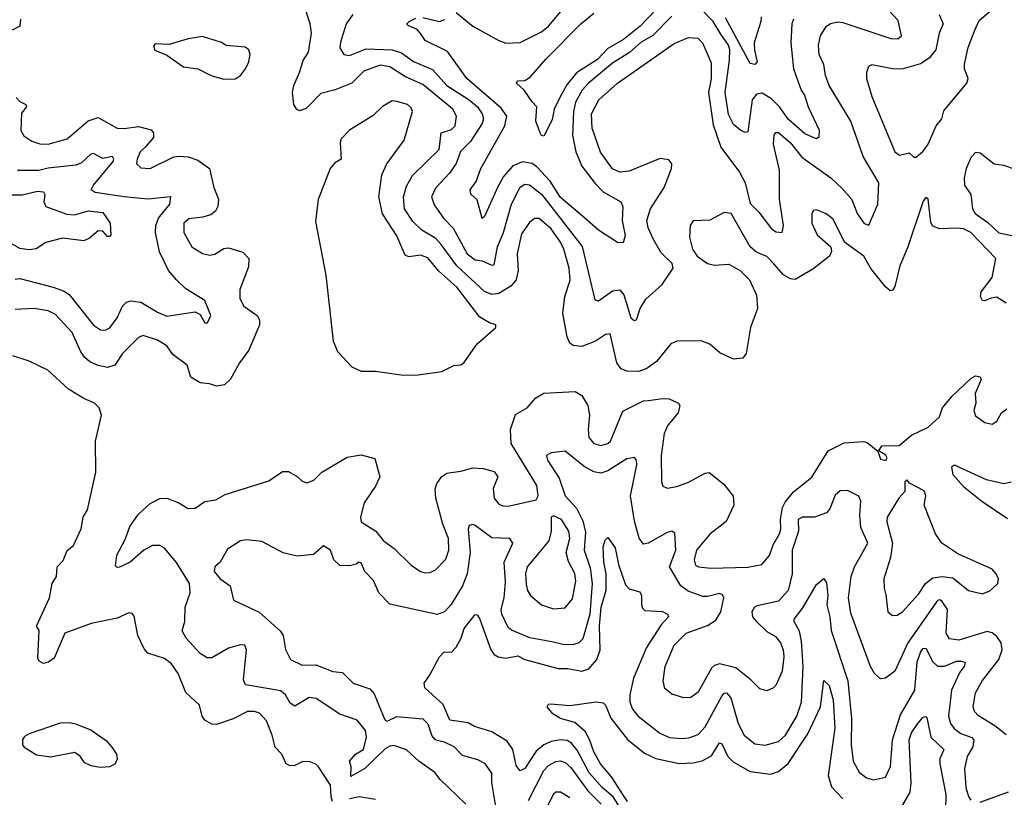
# Model space of a CAD drawing. Extents: x 1954678 to 2060275, y 904822 to 1016299.
# Tile 212 of 256: x 1964424 to 1968577, y 979293 to 982572. Entities that reach past the tile are written whole.
import ezdxf

# ---------------------------------------------------------------- set-up
doc = ezdxf.new("R2010")
doc.units = 0

msp = doc.modelspace()

# ---------------------------------------------------------------- linework, layer by layer
at = {"layer": '0CON20XD'}
for points in [[(1967164.5, 982675.5), (1967040.9, 982545), (1966971.4, 982488.6), (1966905, 982451), (1966861, 982405), (1966772.2, 982347.8), (1966731.8, 982298.2), (1966702.1, 982245), (1966678.5, 982195), (1966669.7, 982150.3), (1966635, 982080.8), (1966625, 982084.2), (1966618.9, 982095), (1966601.5, 982145), (1966605.5, 982205.5), (1966585.6, 982225.6), (1966552, 982275), (1966520, 982305), (1966524.2, 982315), (1966555, 982316.7), (1966579.1, 982330.9), (1966643.6, 982406.4), (1966790.8, 982555), (1966845, 982600)], [(1965829.6, 982595), (1965801.2, 982555), (1965777.3, 982477.3), (1965774.4, 982454.4), (1965792, 982425), (1965815, 982421.8), (1965885, 982450), (1965995, 982445.7), (1966035, 982433.2), (1966085, 982396.2), (1966165, 982361.8), (1966225, 982294.3), (1966320.3, 982235), (1966354.7, 982205), (1966375.3, 982175), (1966380, 982155), (1966375.3, 982135), (1966325, 982058.5), (1966282.8, 982017.2), (1966264.5, 981965.5), (1966236.8, 981925), (1966178.1, 981861.9), (1966161.1, 981825), (1966172.2, 981792.2), (1966212.3, 981735), (1966252.9, 981692.9), (1966311.2, 981585), (1966345, 981560.3), (1966375, 981555.3), (1966415, 981536.7), (1966425, 981538.5), (1966439, 981615), (1966464.8, 981675), (1966498.7, 981795), (1966535, 981866.9), (1966555, 981879.3), (1966575, 981876.6), (1966625, 981837.4), (1966795.9, 981615.9), (1966850.5, 981390.5), (1966865, 981386.4), (1966925, 981429.3), (1966955, 981433.8), (1966972.8, 981412.7), (1967002.2, 981315), (1967015, 981304.6), (1967025, 981306.9), (1967041.5, 981355), (1967065, 981394.5), (1967134.1, 981455.9), (1967180.3, 981525), (1967176.2, 981545), (1967129.5, 981589.5), (1967096.8, 981645), (1967074.8, 981695), (1967069.5, 981725), (1967084.1, 981775), (1967141.6, 981865), (1967172.5, 981945), (1967174.3, 981965), (1967161.5, 981981.5), (1967125, 981987.3), (1966995, 981933.2), (1966955, 981929.7), (1966925, 981943.8), (1966873.2, 982013.2), (1966838.6, 982115), (1966835.9, 982175), (1966866.2, 982235), (1966945, 982305.3), (1967185, 982472.3), (1967245, 982497.3), (1967283.8, 982495), (1967304.4, 982475), (1967340.2, 982390.2), (1967339.8, 982325), (1967329, 982265), (1967348.7, 982128.7), (1967381.6, 982035), (1967459.3, 981929.3), (1967483.5, 981885), (1967505, 981797.5), (1967541.3, 981761.3), (1967595, 981690.5), (1967615, 981677.5), (1967640, 981675), (1967645.4, 981704.6), (1967628.2, 981815), (1967628.8, 981898.8), (1967628.1, 981938.1), (1967602.9, 982047.1), (1967605.6, 982085), (1967613.3, 982096.7), (1967625, 982097.3), (1967675, 982053.8), (1967723.2, 981993.2), (1967845, 981905.3), (1967892.1, 981862.1), (1967934, 981814), (1967956.4, 981755), (1967985, 981712.9), (1968005, 981706.2), (1968043.2, 981795), (1968047.5, 981885), (1967981.2, 981995), (1967928.8, 982145), (1967838.4, 982295), (1967822.2, 982337.8), (1967815, 982384.2), (1967796, 982425), (1967792.4, 982465), (1967801.8, 982505), (1967825, 982543.3), (1967844.2, 982555.8), (1967875, 982563.2), (1967895, 982560.5), (1968097.5, 982492.5), (1968128.2, 982491.8), (1968142.5, 982505), (1968129.1, 982569.1), (1968048.8, 982655)], [(1968585, 981377), (1968545, 981401.7), (1968521.3, 981398.7), (1968495, 981386.6), (1968485, 981388.5), (1968475.8, 981405), (1968479, 981425), (1968525.6, 981485), (1968540.4, 981565), (1968435, 981675.3), (1968405, 981690), (1968376.5, 981693.5), (1968305, 981690.6), (1968275, 981701.2), (1968267, 981717), (1968256.1, 981816.1), (1968245, 981822.5), (1968235, 981807.5), (1968169, 981611), (1968136, 981535), (1968115, 981447.5), (1968105, 981431.8), (1968095, 981428.5), (1968075, 981445.5), (1968013.5, 981523.5), (1967984.6, 981575), (1967903.1, 981635), (1967855, 981731.9), (1967825, 981754.4), (1967785, 981770.8), (1967772.6, 981767.4), (1967764.6, 981755.4), (1967765.6, 981715), (1967788.1, 981665), (1967844.4, 981615), (1967847.8, 981595), (1967839.5, 981575), (1967769.3, 981520.7), (1967695, 981476.9), (1967675, 981479.4), (1967645, 981496.8), (1967605, 981542.7), (1967575, 981573.5), (1967531.5, 981591.5), (1967505.3, 981615.3), (1967425, 981755.8), (1967395, 981758.8), (1967335, 981727.5), (1967265, 981723.8), (1967252.5, 981705), (1967248.9, 981655), (1967262.2, 981605), (1967281.1, 981575), (1967325, 981544.4), (1967355, 981536.9), (1967415, 981541.1), (1967463.7, 981513.7), (1967502.5, 981475), (1967531.1, 981411.1), (1967536.2, 981355), (1967505.7, 981275), (1967488.5, 981165), (1967474.2, 981145.8), (1967435, 981141), (1967377.6, 981167.6), (1967335, 981203.8), (1967298.8, 981218.8), (1967195, 981216.5), (1967170.8, 981205), (1967109.3, 981130.7), (1967068.9, 981101.1), (1967035, 981089.1), (1966985, 981090.9), (1966960.5, 981100.5), (1966943.1, 981125), (1966915, 981248), (1966895, 981244.3), (1966852.6, 981217.4), (1966795.2, 981194.8), (1966758.3, 981198.3), (1966745, 981208.6), (1966733.3, 981235), (1966715.3, 981335), (1966723.3, 981405), (1966746.1, 981473.9), (1966741, 981525), (1966718.8, 981605), (1966704.4, 981635), (1966665, 981690.3), (1966615, 981734.3), (1966595, 981734), (1966575, 981717.5), (1966540.9, 981669.1), (1966521.6, 981585), (1966526.5, 981515), (1966518.4, 981475), (1966495, 981448.1), (1966445, 981417.2), (1966415, 981414), (1966385, 981426.7), (1966267.8, 981535), (1966201.9, 981625), (1966179.7, 981649.7), (1966119.6, 981685), (1966081.6, 981721.6), (1966047.8, 981775), (1966042.4, 981825), (1966055, 981870.6), (1966080.3, 981915), (1966193.5, 982025), (1966201.1, 982095), (1966245, 982109.3), (1966261.1, 982125), (1966267.1, 982165), (1966250.9, 982195), (1966125, 982299), (1966051.4, 982331.4), (1965985, 982373.4), (1965945, 982380.6), (1965875.2, 982354.8), (1965825.2, 982304.8), (1965755, 982276.8), (1965695, 982261.2), (1965632.6, 982197.4), (1965605, 982188.2), (1965593.5, 982193.5), (1965580, 982215), (1965574.7, 982265), (1965580.3, 982295), (1965605, 982349.1), (1965620.2, 982399.8), (1965641.8, 982435), (1965655.5, 982515), (1965650, 982555), (1965629.7, 982615)], [(1966265, 982602.5), (1966335.7, 982545.7), (1966445, 982484.7), (1966475, 982473.9), (1966535, 982476.8), (1966625, 982520.9), (1966655, 982545.3), (1966724, 982626)], [(1967687.2, 982575), (1967680.7, 982555), (1967676.4, 982475), (1967687.4, 982365), (1967720.4, 982275), (1967734.7, 982254.7), (1967750, 982205), (1967796.3, 982106.3), (1967795, 982077.5), (1967785, 982070), (1967735, 982091.7), (1967665, 982153.1), (1967628.4, 982205), (1967595, 982238.3), (1967555, 982262.7), (1967531.8, 982258.2), (1967513.8, 982235), (1967495, 982100), (1967485, 982096.2), (1967465, 982105.6), (1967435, 982130), (1967413, 982173), (1967399, 982265), (1967418.4, 982401.6), (1967418.5, 982445), (1967413.1, 982465), (1967381.6, 982511.6), (1967349.5, 982565), (1967295, 982620)], [(1968301.4, 982595), (1968318.6, 982555), (1968302.2, 982515), (1968288.2, 982445), (1968259.4, 982410.6), (1968223.1, 982386.9), (1968145, 982364.4), (1968105, 982365.6), (1968017.5, 982382.5), (1968003.3, 982375), (1967995, 982350), (1967995.9, 982324.1), (1968018.5, 982248.5), (1968114.4, 982015), (1968135, 982000.5), (1968175, 982011.2), (1968195, 981993.3), (1968205, 981993.3)], [(1968205, 981993.3), (1968235, 982017.5), (1968255, 982047.5), (1968288.8, 982125), (1968313.3, 982155), (1968321.7, 982188.3), (1968418.6, 982305), (1968424.2, 982325), (1968408.6, 982365), (1968408.1, 982385), (1968424.6, 982455), (1968451.8, 982528.2), (1968470.9, 982569.1), (1968537.1, 982625)], [(1964427.5, 982575), (1964424.4, 982545.6), (1964392.2, 982527.8)], [(1967175, 982587.3), (1967094.7, 982505.3), (1967045, 982477), (1966995.9, 982434.1), (1966925, 982389.2), (1966823, 982305), (1966796, 982275), (1966768.6, 982225), (1966759.2, 982185), (1966756, 982085), (1966769.6, 982015), (1966795, 981955.4), (1966851, 981881), (1966885, 981847.2), (1966959.2, 981805), (1966967.8, 981785), (1966965.5, 981725), (1966977.9, 981662.1), (1966969.2, 981630.8), (1966945, 981633.1), (1966865, 981685.6), (1966808.2, 981735), (1966705, 981823.3), (1966661.1, 981891.1), (1966605, 981952.2), (1966585, 981966.3), (1966545, 981973), (1966503.7, 981956.3), (1966465, 981910.6), (1966438.7, 981865), (1966385, 981742), (1966374.1, 981734.1), (1966353.4, 981813.4), (1966326.9, 981836.9), (1966323.9, 981855), (1966349.2, 981890.8), (1966368.4, 981945), (1966470.7, 982125), (1966478.6, 982165), (1966455, 982198.9), (1966310.7, 982325), (1966229, 982439), (1966135, 982484.7), (1966118.8, 982508.8), (1966100.7, 982530.7), (1966060, 982550), (1966056.7, 982555), (1966066.2, 982565), (1966095, 982579.2)], [(1966125, 982582.3), (1966195.3, 982564.7), (1966216.8, 982573.2)], [(1967551.2, 982585), (1967550, 982565), (1967521.4, 982475), (1967523.3, 982443.3), (1967533.8, 982395), (1967525, 982383.8), (1967505, 982387.8), (1967400.4, 982580.4)], [(1965285, 982321.2), (1965335, 982323.3), (1965355, 982337.5), (1965376.7, 982365), (1965391.2, 982395), (1965396.1, 982426.1), (1965390, 982445), (1965375, 982456.7), (1965295, 982463.3), (1965275, 982476.7), (1965195, 982501.2), (1965135, 982492), (1965055, 982467.5), (1964995, 982470), (1964988.3, 982461.7), (1964993.9, 982443.9), (1965045, 982422.5), (1965115, 982374.2), (1965175.7, 982365.7), (1965235, 982336), (1965285, 982321.2)], [(1964409.4, 982245), (1964425, 982228.1), (1964450, 982215), (1964452.5, 982205), (1964432.4, 982177.6), (1964429.5, 982105), (1964442.4, 982082.4), (1964475, 982060), (1964508.9, 982048.9), (1964545, 982048.2), (1964625, 982070), (1964713.6, 982146.4), (1964755, 982160.7), (1964835.3, 982115.3), (1964865, 982113.4), (1964925, 982122.5), (1964978.4, 982108.4), (1964989.2, 982095), (1964988.6, 982075), (1964955, 982036.7), (1964932.5, 982015), (1964919.6, 981985), (1964917.1, 981965), (1964935, 981948.1), (1964975, 981944.5), (1965075, 981994), (1965095, 981996.9), (1965134.7, 981994.7), (1965175, 981979.5), (1965225.3, 981945), (1965242.9, 981865), (1965262.3, 981815), (1965260.4, 981785), (1965250, 981765), (1965229.9, 981750.1), (1965195, 981739.1), (1965137.1, 981732.9), (1965116.4, 981715), (1965116.9, 981675), (1965150.8, 981615), (1965195, 981587.2), (1965225, 981579.6), (1965246.8, 981583.2), (1965285, 981606.9), (1965305, 981610), (1965365, 981591.9), (1965391.1, 981565), (1965389.3, 981530.7), (1965353.2, 981435), (1965353, 981397), (1965370, 981365), (1965425.6, 981325), (1965435, 981306.7), (1965435.4, 981285.4), (1965390.6, 981179.4), (1965350.8, 981125), (1965313.6, 981056.4), (1965287.9, 981032.1), (1965255, 981026.9), (1965225, 981037.5), (1965185, 981040.8), (1965146, 981065), (1965130.6, 981115), (1965070.2, 981160.2), (1965045, 981196.9), (1965005, 981220.7), (1964945, 981241.2), (1964925, 981232.9), (1964858.4, 981165), (1964825, 981115.7), (1964795, 981105.7), (1964755, 981114.1), (1964720.3, 981130.3), (1964698.6, 981148.6), (1964682, 981172), (1964645, 981253.1), (1964575, 981329.2), (1964545, 981344.6), (1964485, 981354.7), (1964405, 981350.4)], [(1966043.4, 981073.4), (1966105, 981074.4), (1966205, 981089.4), (1966255, 981114), (1966285, 981116.7), (1966296.7, 981125), (1966354, 981205), (1966432.5, 981275), (1966432.5, 981285), (1966405, 981294), (1966365, 981318.5), (1966267.4, 981445), (1966192.5, 981512.5), (1966145, 981567.8), (1966115, 981579.3), (1966065, 981572.8), (1966049.7, 981579.8), (1966015, 981661.5), (1965954, 981754), (1965938.4, 981825), (1965952.1, 981917.9), (1965972.2, 981965), (1966045.3, 982064.7), (1966080.5, 982185), (1966075, 982200.8), (1966059.2, 982215), (1966015, 982227.8), (1965995, 982230), (1965953.8, 982206.2), (1965915, 982168.6), (1965815, 982106), (1965780.3, 982069.7), (1965775.8, 982055), (1965780, 981985), (1965752.3, 981967.7), (1965734, 981945), (1965683.6, 981813.6), (1965671.2, 981721.2), (1965715.7, 981495), (1965747, 981217), (1965765, 981173.3), (1965825, 981108.8), (1965865, 981090.4), (1965925, 981090), (1966043.4, 981073.4)], [(1964405, 981478.1), (1964425, 981481.4), (1964565, 981444.7), (1964609.2, 981429.2), (1964633.6, 981413.6), (1964735, 981284.4), (1964765, 981264.5), (1964785, 981262.9), (1964805, 981272.9), (1964835.7, 981315), (1964858.6, 981365), (1964875, 981381.9), (1964892.8, 981387.2), (1964935, 981380.9), (1965005, 981339.1), (1965045, 981322.7), (1965165, 981340.9), (1965185, 981328.6), (1965205, 981293.9), (1965216.4, 981293.6), (1965230.3, 981325), (1965205, 981388.8), (1965125, 981437.1), (1965085, 981475.8), (1965052.1, 981515), (1965013.8, 981593.8), (1964996.8, 981675), (1964997.9, 981705), (1965009.7, 981735), (1965058.1, 981795), (1965061.2, 981825), (1964965, 981815.3), (1964865.3, 981824.8), (1964743.2, 981843.2), (1964725.6, 981855), (1964735.4, 981875), (1964818.9, 981975), (1964821.8, 981985), (1964815.7, 981995.7), (1964775, 981986.9), (1964735, 982008.9), (1964725, 982006), (1964685, 981968.4), (1964661.4, 981958.6), (1964545, 981946.7), (1964505, 981937), (1964415, 981936.5)], [(1968673.6, 981923.6), (1968575, 981957.3), (1968533.9, 981963.9), (1968475, 982009.2), (1968455, 982012), (1968436.8, 981993.2), (1968415.4, 981944.6), (1968406.9, 981905), (1968409.1, 981875), (1968435.3, 981835.2), (1968442.7, 981775), (1968453.8, 981755), (1968507.3, 981717.3), (1968553.4, 981673.4), (1968615, 981660.5)], [(1964375, 981834.3), (1964435, 981834.2), (1964498.8, 981848.8), (1964525, 981846.9), (1964530.6, 981835), (1964526.5, 981805), (1964535.3, 981785.3), (1964622.5, 981752.5), (1964655, 981749.1), (1964715, 981767), (1964775, 981759.2), (1964806.5, 981715), (1964809.4, 981665), (1964805, 981658), (1964795, 981657.5), (1964775, 981680), (1964755, 981682.2), (1964718.9, 981651.1), (1964695, 981640), (1964605, 981650.9), (1964535, 981632.5), (1964493.5, 981606.5), (1964465, 981602.5), (1964425, 981607.5), (1964388.4, 981628.4)], [(1965743.9, 979275), (1965737.2, 979295), (1965735, 979343.8), (1965685, 979422), (1965673.2, 979433.2), (1965645, 979444.3), (1965615, 979443.3), (1965585, 979427.8), (1965565, 979425.6), (1965548, 979435), (1965540.6, 979450.6), (1965529.2, 979475), (1965501.9, 979505), (1965489.6, 979555), (1965465, 979616), (1965435, 979648.5), (1965415, 979655.5), (1965385, 979655.4), (1965325, 979624.5), (1965255, 979600), (1965235, 979601.8), (1965205, 979618.1), (1965193.6, 979635), (1965182.1, 979682.1), (1965125.4, 979735.4), (1965093.3, 979815), (1965065, 979855.7), (1965035, 979878.1), (1964965, 979901.4), (1964949.1, 979919.1), (1964922.9, 979975), (1964907.3, 980057.3), (1964898.9, 980068.9), (1964885, 980071.4), (1964835, 980049.1), (1964726.4, 980026.4), (1964614.7, 979985.3), (1964569.8, 979880.2), (1964546.5, 979863.5), (1964525, 979858.2), (1964506.7, 979866.7), (1964500.7, 979880.7), (1964507.2, 979997.2), (1964494.7, 980014.7), (1964550, 980135), (1964561.1, 980195), (1964580, 980225), (1964582.7, 980265), (1964608.3, 980291.7), (1964625, 980333.8), (1964651.2, 980355), (1964683.3, 980425), (1964692.5, 980475), (1964710.8, 980505), (1964745.6, 980665), (1964743.8, 980795), (1964770, 980905), (1964760, 980935), (1964740, 980955), (1964694.5, 980974.5), (1964630, 981015), (1964543.3, 981095), (1964465, 981132), (1964395, 981154.6)], [(1965532.4, 980667.6), (1965557.7, 980667.7), (1965595, 980646.2), (1965615, 980626.2), (1965635, 980618.8), (1965665, 980630.8), (1965698.8, 980665), (1965805, 980728.2), (1965865, 980736.8), (1965921.5, 980721.5), (1965942.7, 980645), (1965925, 980606), (1965876.5, 980535), (1965861.9, 980475), (1965864, 980455), (1965925.7, 980415.7), (1965956.5, 980376.5), (1966003.1, 980343.1), (1966075, 980271.9), (1966115, 980245.7), (1966135, 980240), (1966155, 980241.1), (1966177.3, 980252.7), (1966222.1, 980297.9), (1966234.1, 980335.9), (1966232.4, 980385), (1966208.6, 980445), (1966178.6, 980555), (1966177, 980593), (1966183.8, 980616.2), (1966205, 980646.7), (1966225, 980660), (1966285, 980668.2), (1966335, 980682.7), (1966379.6, 980679.6), (1966425, 980666.9), (1966441.4, 980645), (1966421.5, 980595), (1966425.6, 980555), (1966445, 980530), (1966461.8, 980521.8), (1966485, 980520.9), (1966602.3, 980547.7), (1966611.4, 980565), (1966605, 980607.5), (1966497.4, 980785), (1966494.7, 980845), (1966515, 980908.1), (1966564.7, 980935.3), (1966601.7, 980978.3), (1966635, 980997.5), (1966766.7, 981005), (1966795, 980987.5), (1966820, 980945), (1966826.8, 980905), (1966821.1, 980845), (1966825, 980810), (1966845.8, 980785), (1966875, 980777.5), (1966905, 980784.7), (1966916.1, 980795), (1966968.1, 980921.9), (1967055, 980964.7), (1967076.2, 980966.2), (1967135, 980975.3), (1967163.3, 980973.3), (1967202.5, 980955), (1967208.1, 980945), (1967201.5, 980915), (1967157.3, 980862.7), (1967142.2, 980827.8), (1967129.7, 980735), (1967130.6, 980625), (1967136, 980605), (1967155, 980596.9), (1967195, 980604.6), (1967245, 980622), (1967315, 980660), (1967332.6, 980662.6), (1967394.4, 980614.4), (1967433.6, 980563.6), (1967435.6, 980525), (1967403.8, 980456.2), (1967335, 980403.1), (1967278.2, 980335), (1967268.9, 980295), (1967275, 980272.9), (1967287.5, 980265), (1967339.5, 980259.5), (1967495, 980263.1), (1967554, 980275), (1967586.4, 980313.6), (1967601.5, 980358.5), (1967628.2, 980405), (1967634.1, 980425.9), (1967633.1, 980465), (1967640.7, 980515), (1967652.1, 980537.9), (1967687.9, 980582.1), (1967765, 980643.1), (1967833.3, 980755), (1967901.4, 980788.6), (1967983.9, 980793.9), (1967998.8, 980788.8), (1968043, 980753), (1968055, 980719.2), (1968077.1, 980712.9), (1968082, 980725), (1968076.5, 980736.5), (1968047.5, 980755), (1968060, 980775), (1968133.8, 980776.2), (1968185, 980820.9), (1968255, 980853.5), (1968302.7, 980897.3), (1968316.4, 980935), (1968357.3, 980985), (1968435, 981058.9), (1968455, 981070), (1968475, 981066.2), (1968478.8, 981055), (1968453.9, 980996.1), (1968456.7, 980955), (1968447.5, 980925), (1968455, 980902.5), (1968495, 980873.8), (1968525, 980866.2), (1968545, 980880), (1968564.7, 980915.3), (1968587.9, 980932.1)], [(1967508.3, 979788.3), (1967445, 979838.8), (1967375, 979855.9), (1967355, 979849.6), (1967342.2, 979837.8), (1967285, 979737.1), (1967255, 979714.5), (1967225, 979712.5), (1967175, 979728.9), (1967145, 979752.5), (1967138.5, 979785), (1967145.9, 979845), (1967185, 979934.4), (1967234.5, 979985), (1967325, 980017.9), (1967359.9, 980040.1), (1967381.1, 980075), (1967394.2, 980135), (1967387.7, 980147.7), (1967375, 980153.2), (1967325, 980139.7), (1967305, 980140.4), (1967243.1, 980163.1), (1967212.5, 980185), (1967164.7, 980265), (1967191.8, 980335), (1967187.7, 980407.7), (1967175, 980415.4), (1967155, 980410.5), (1967075, 980364.5), (1967055, 980360.8), (1967036.7, 980386.7), (1967017.2, 980457.3), (1966999.8, 980565), (1967026.9, 980695), (1967025.4, 980715.4), (1967016.9, 980726.9), (1966985, 980720), (1966905, 980670.3), (1966875, 980659.7), (1966846, 980666), (1966805, 980688.6), (1966725, 980753.1), (1966665, 980745.7), (1966645.8, 980735), (1966650.9, 980715), (1966698.8, 980638.8), (1966725.2, 980565), (1966772.5, 980512.5), (1966799.3, 980459.3), (1966810.7, 980410.7), (1966804.9, 980334.9), (1966830.3, 980260.3), (1966838.7, 980195), (1966828.1, 980065), (1966799, 979961), (1966781.9, 979945), (1966755, 979936.6), (1966715, 979938.1), (1966668.8, 979948.8), (1966576.4, 979966.4), (1966497.9, 979997.9), (1966485, 980010), (1966457.2, 980065), (1966454.7, 980085), (1966468.1, 980135), (1966472.5, 980202.5), (1966468.1, 980285), (1966504.5, 980365), (1966491.2, 980385), (1966415, 980386.8), (1966345, 980438.9), (1966335, 980444.3), (1966320.2, 980439.8), (1966315.5, 980424.5), (1966324, 980325), (1966311.2, 980235), (1966291.6, 980185), (1966243.8, 980106.2), (1966215.5, 980075), (1966185, 980063.7), (1965985, 980107.2), (1965938.8, 980155), (1965917.1, 980207.1), (1965880, 980245), (1965865, 980282.5), (1965855, 980284.4), (1965842.9, 980277.1), (1965815, 980268.7), (1965775, 980270.9), (1965749.6, 980295), (1965735, 980335.6), (1965705, 980354), (1965662.8, 980317.2), (1965595, 980309.5), (1965535, 980324.4), (1965445, 980372.2), (1965380.7, 980379.3), (1965355.6, 980374.4), (1965300.2, 980339.8), (1965269.2, 980285), (1965248, 980265), (1965244.4, 980245), (1965269.4, 980215), (1965311.4, 980185), (1965326, 980125), (1965434.2, 980074.2), (1965523.6, 979993.6), (1965535.4, 979975), (1965545, 979916.7), (1965566.2, 979875), (1965615, 979850), (1965672.6, 979852.6), (1965745, 979823.5), (1965785, 979819.1), (1965830, 979775), (1965900.9, 979750.9), (1965919, 979729), (1965956.7, 979636.7), (1965965, 979618.1), (1965974.7, 979614.7), (1966015, 979633.4), (1966125, 979623.6), (1966145, 979602.5), (1966162.4, 979552.4), (1966175, 979537.1), (1966215, 979527.9), (1966255, 979506.9), (1966291, 979471), (1966355, 979452.5), (1966385, 979436.7), (1966414.5, 979395), (1966414, 979356), (1966430.3, 979255)], [(1968605, 980622.8), (1968575, 980614.7), (1968502.1, 980632.1), (1968366.1, 980693.9), (1968354.3, 980685), (1968359.5, 980655), (1968404, 980604), (1968481.5, 980541.5), (1968589.7, 980469.7)], [(1966305.5, 979265), (1966198.1, 979368.1), (1966175, 979397.5), (1966108.1, 979445), (1966055, 979493.1), (1966001.7, 979511.7), (1965985, 979509.6), (1965965, 979497.5), (1965880, 979415), (1965820.7, 979380.7), (1965822.3, 979422.3), (1965814.6, 979445.4), (1965840.2, 979475), (1965874.3, 979495), (1965886.8, 979546.8), (1965883.2, 979575), (1965847.9, 979617.9), (1965775, 979644.5), (1965675, 979710.5), (1965645, 979714.5), (1965585, 979677.7), (1965565, 979690), (1965545, 979725.4), (1965525, 979742.9), (1965376.9, 979766.9), (1965368.1, 979788.1), (1965380.6, 979915), (1965374.3, 979934.3), (1965355, 979936.4), (1965305, 979922.5), (1965235, 979881.8), (1965215, 979881.5), (1965185, 979899.6), (1965126.4, 979965), (1965110, 979995), (1965120.6, 980035), (1965122.1, 980095), (1965142.8, 980155), (1965140.3, 980195), (1965085, 980283.2), (1965035, 980343.8), (1965015, 980355.8), (1964984.3, 980355.7), (1964947.8, 980335), (1964890, 980285), (1964845, 980264.4), (1964835, 980262.9), (1964828.8, 980268.8), (1964834, 980315), (1964869.7, 980380.3), (1964888.2, 980435), (1964925, 980487.9), (1964975, 980532.9), (1965015, 980552.7), (1965045, 980554.5), (1965095.3, 980535.3), (1965135, 980511.5), (1965165, 980512.5), (1965205, 980540), (1965252.2, 980547.8), (1965290.4, 980569.6), (1965475, 980628), (1965532.4, 980667.6)], [(1968105, 980060.5), (1968125, 980061.2), (1968146.7, 980075), (1968215, 980150.5), (1968244.8, 980195.2), (1968275, 980219.1), (1968315, 980224.1), (1968359.1, 980219.1), (1968425, 980165.8), (1968485, 980151.4), (1968515.8, 980164.2), (1968548.8, 980195), (1968552, 980215), (1968542.9, 980235), (1968525.3, 980255.3), (1968380.3, 980320.3), (1968312.9, 980365), (1968286.7, 980405), (1968238.9, 980525), (1968245.5, 980565), (1968239.2, 980585), (1968177.5, 980617.5), (1968165, 980632.5), (1968157, 980623), (1968157, 980583), (1968132.5, 980555), (1968082.9, 980475), (1968081.9, 980455), (1968105.5, 980365), (1968096.1, 980303.9), (1968068.5, 980215), (1968069.5, 980175), (1968077.1, 980147.1), (1968085.7, 980075), (1968105, 980060.5)], [(1968585, 979556.2), (1968537.1, 979595), (1968467.4, 979637.4), (1968451.2, 979655), (1968445.3, 979675), (1968455.8, 979734.2), (1968484.4, 979785.6), (1968553.6, 979875), (1968568.2, 979915), (1968563.4, 979945), (1968545, 979971.5), (1968525, 979987.2), (1968505, 979992.5), (1968385, 979955.3), (1968345, 979961.8), (1968331.6, 979985), (1968336.5, 980085), (1968315, 980119.6), (1968305, 980126.2), (1968295, 980123.8), (1968170.4, 979945), (1968115, 979825.8), (1968076.2, 979795), (1968055, 979792.5), (1968029.4, 979815), (1968012.3, 979845), (1967929.7, 980069.7), (1967919.3, 980135), (1967931.5, 980225), (1967944.4, 980265), (1968000.9, 980365), (1967971.2, 980431.2), (1967967.2, 980482.8), (1967972.1, 980542.1), (1967963.6, 980563.6), (1967915, 980587.5), (1967885, 980585.6), (1967863, 980567), (1967840.9, 980509.1), (1967827.1, 980492.9), (1967776, 980474), (1967725, 980475.3), (1967707.5, 980465), (1967708.9, 980415), (1967681.6, 980335), (1967681.6, 980235), (1967664.8, 980165.2), (1967625, 980120.3), (1967535, 980100.9), (1967523.8, 980095), (1967512.2, 980075), (1967515.4, 980055), (1967528.1, 980038.1), (1967575, 979992.8), (1967611.8, 979971.8), (1967632.3, 979945), (1967643.8, 979915), (1967646.7, 979885), (1967639.6, 979825), (1967615, 979767.5), (1967603.8, 979755), (1967575, 979742.9), (1967545, 979750.6), (1967508.3, 979788.3)], [(1966675, 980087.8), (1966725, 980091.9), (1966755, 980130), (1966770.3, 980205), (1966765, 980237.5), (1966738.1, 980288.1), (1966728.6, 980325), (1966744.7, 980385), (1966739.7, 980415), (1966709.5, 980465), (1966675, 980480.8), (1966665.8, 980474.2), (1966665.4, 980415.4), (1966655.4, 980375), (1966563.8, 980265), (1966556.9, 980235), (1966560.2, 980190.2), (1966565.6, 980165), (1966578.6, 980145), (1966625.4, 980105.4), (1966675, 980087.8)], [(1966990.8, 979195), (1966927.5, 979295), (1966880.4, 979335), (1966826.5, 979396.5), (1966775, 979491.9), (1966752, 979522), (1966732.9, 979532.9), (1966705, 979535.5), (1966665, 979528.3), (1966635, 979515.2), (1966602.3, 979487.7), (1966555, 979414.4), (1966535, 979404.3), (1966517.7, 979427.7), (1966504.7, 979495), (1966479.5, 979529.5), (1966415, 979569.4), (1966342.4, 979592.4), (1966315, 979607.7), (1966238.9, 979618.9), (1966210.9, 979685), (1966133.1, 979755), (1966129.5, 979775), (1966153.2, 979806.8), (1966195, 979885.5), (1966215, 979906.2), (1966245.6, 979905), (1966265, 979927.1), (1966285.8, 979964.2), (1966299.2, 980005), (1966345, 980063.8), (1966355, 980061.2), (1966365, 980043.8), (1966411.6, 979915), (1966425.5, 979895.5), (1966442.5, 979885), (1966475, 979879.8), (1966525, 979890), (1966555, 979873.8), (1966695, 979836.5), (1966736.2, 979836.2), (1966795, 979825.3), (1966825, 979835.4), (1966858.1, 979875), (1966872.3, 979915), (1966870.1, 980015), (1966876.1, 980095), (1966897, 980167), (1966898.2, 980235), (1966888.2, 980285), (1966885, 980350), (1966892.8, 980377.2), (1966905, 980388.8), (1966935.3, 980345), (1966949.2, 980275), (1966979.5, 980189.5), (1966995, 980172.2), (1967039.5, 980159.5), (1967046.5, 980145), (1967046.9, 980105), (1967050.5, 980090.5), (1967060.9, 980080.9), (1967135, 980076.9), (1967156, 980065), (1967160.8, 980055), (1967129.9, 980020.1), (1967068.2, 979925), (1967013.1, 979795), (1966997.4, 979725), (1966996.8, 979695), (1967008.2, 979665), (1967032.2, 979635), (1967123.6, 979563.6), (1967165, 979545.9), (1967215, 979540.9), (1967245.8, 979544.2), (1967285, 979558.5), (1967315, 979590), (1967385, 979720), (1967395, 979731.8), (1967405, 979733.6), (1967423.4, 979713.4), (1967454.6, 979605), (1967479.5, 979555), (1967525, 979518.8), (1967567.5, 979512.5), (1967625, 979529.2), (1967654.1, 979555), (1967701, 979635), (1967721.9, 979695), (1967728.1, 979845), (1967721.7, 979951.7), (1967713.6, 979993.6), (1967690, 980035), (1967690, 980045), (1967727.3, 980092.7), (1967785, 980190), (1967815.9, 980215.9), (1967827.2, 980197.2), (1967831.9, 980145), (1967827.8, 980105), (1967841.2, 980055), (1967846.1, 979996.1), (1967916.3, 979785), (1967932, 979625), (1967930.7, 979515), (1967939.2, 979445), (1967965, 979399.4), (1967995, 979375.6), (1968025, 979367.5), (1968075, 979378), (1968096.8, 979423.2), (1968105.2, 979535.2), (1968138.4, 979641.6), (1968198.9, 979745), (1968209.4, 979865), (1968225, 979908.2), (1968235, 979920.9), (1968245, 979922.5), (1968274.6, 979864.6), (1968295, 979846.4), (1968325, 979846.5), (1968375, 979867.7), (1968398, 979868), (1968411.5, 979861.5), (1968408, 979845), (1968389.7, 979820.3), (1968354, 979745), (1968341.6, 979635), (1968349.2, 979605), (1968365, 979583.2), (1968393, 979563), (1968440, 979545), (1968448.8, 979535), (1968443.9, 979506.1), (1968419.5, 979465), (1968408.6, 979415), (1968414.3, 979334.3), (1968425, 979296), (1968435, 979281.9)], [(1966987.2, 979275), (1966971.4, 979301.4), (1966920, 979380), (1966873.2, 979435), (1966845, 979484.4), (1966827.8, 979537.7), (1966809.9, 979569.9), (1966765, 979608.5), (1966705, 979625.6), (1966672.5, 979645), (1966648.8, 979675), (1966654.2, 979685.8), (1966662.3, 979687.7), (1966745, 979680), (1966855, 979695.7), (1966885, 979692), (1966895, 979681.2), (1966917.3, 979627.3), (1966987.8, 979537.7), (1967059.7, 979479.7), (1967106.6, 979456.6), (1967205, 979436.2), (1967265, 979439), (1967302.5, 979447.5), (1967341.7, 979468.3), (1967375, 979523.1), (1967385, 979518.1), (1967410.3, 979465), (1967432.5, 979442.5), (1967505, 979402.6), (1967590.4, 979390.4), (1967625, 979402.5), (1967664.8, 979435.2), (1967748.5, 979561.5), (1967801.9, 979675), (1967815, 979785.7), (1967838.5, 979765), (1967854.4, 979704.4), (1967861.3, 979585), (1967834.3, 979385), (1967847.6, 979337.6), (1967895, 979286.6)], [(1964765, 979420), (1964805, 979422.9), (1964826.7, 979435), (1964836.2, 979455), (1964833.8, 979475), (1964814, 979505), (1964795, 979527.5), (1964725, 979575.8), (1964665, 979600), (1964635, 979607.5), (1964595, 979605.7), (1964465, 979561.4), (1964445, 979550), (1964436.2, 979535), (1964436.7, 979515), (1964443.3, 979505), (1964495, 979472.9), (1964555, 979463.3), (1964655, 979483.8), (1964675, 979471.2), (1964695, 979442), (1964725, 979427.1), (1964765, 979420)], [(1968139.5, 979245), (1968179.2, 979315), (1968183.8, 979355), (1968175.2, 979535), (1968184.8, 979565), (1968212.5, 979605), (1968235, 979631.1), (1968245, 979634.3), (1968249.8, 979629.8), (1968266.8, 979546.8), (1968321.3, 979495), (1968304.8, 979455.2), (1968304.7, 979435), (1968329.7, 979305), (1968326.6, 979175)], [(1966570.5, 979279.5), (1966635, 979406.6), (1966655, 979427.6), (1966685, 979444.1), (1966705, 979446.9), (1966725, 979440), (1966748.7, 979418.7), (1966820.9, 979320.9), (1966877, 979265)], [(1966745, 979291.4), (1966705, 979315.5), (1966685, 979314.4), (1966675, 979306.9), (1966635, 979227.1)], [(1968475, 979273.4), (1968595, 979315.8)], [(1965924.2, 979284.2), (1965855.7, 979295.7), (1965815, 979287.1)]]:
    msp.add_lwpolyline(points, dxfattribs=at)

doc.saveas('drawing.dxf')
